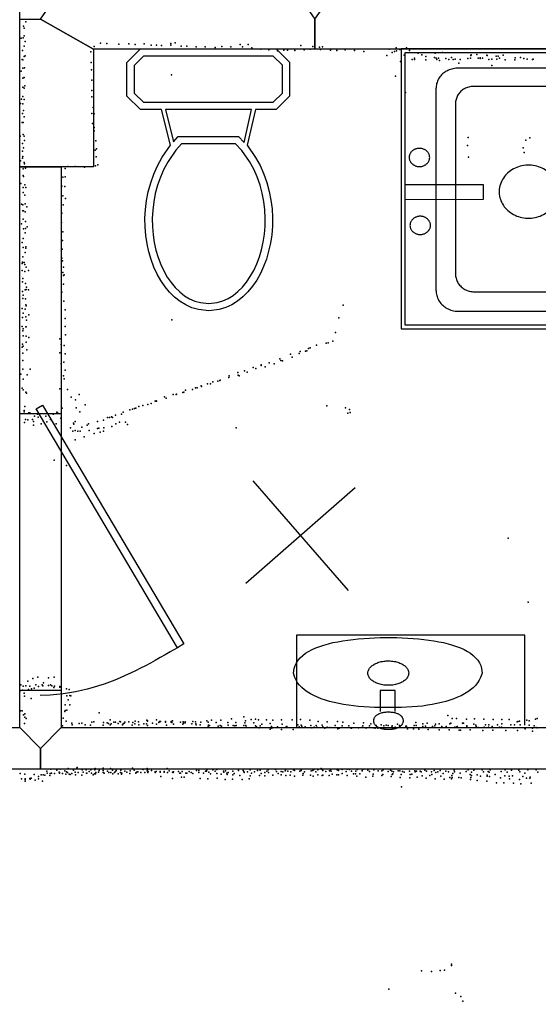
# Model space of a CAD drawing. Header units: millimetres. Extents: x 3313 to 29838, y -22117 to 770.
# Tile 14 of 28: x 11760 to 13188, y -15258 to -12549. Entities that reach past the tile are written whole.
import ezdxf

# ---------------------------------------------------------------- set-up
doc = ezdxf.new("R2010")
doc.units = ezdxf.units.MM
for name, color, linetype in [('DOORS', 7, 'Continuous'), ('OBJECTS', 8, 'Continuous'), ('P', 9, 'Continuous'), ('PANOS', 10, 'Continuous'), ('ROOMS', 1, 'Continuous'), ('WALLS', 3, 'Continuous')]:
    doc.layers.add(name, color=color, linetype=linetype)

# ---------------------------------------------------------------- blocks, each defined once
blk = doc.blocks.new('Basin_46')
for points in [[(-40.8, 149.1), (-40.7, 153.4), (-40.3, 156.1), (-39.9, 158.8), (-39.3, 161.4), (-38.5, 163.9), (-37.7, 166.3), (-36.7, 168.6), (-35.5, 170.8), (-34.3, 172.9), (-32.9, 174.8), (-31.3, 176.7), (-29.7, 178.5), (-27.9, 180.1), (-26.1, 181.6), (-24.1, 183), (-22, 184.3), (-19.8, 185.4), (-17.5, 186.5), (-15.1, 187.3), (-12.7, 188.1), (-10.1, 188.6), (-7.4, 189.1), (-4.6, 189.4), (-0.4, 189.5)], [(-0.4, 189.5), (3.9, 189.4), (6.7, 189.1), (9.4, 188.7), (12, 188.1), (14.5, 187.3), (16.9, 186.5), (19.2, 185.5), (21.4, 184.3), (23.5, 183.1), (25.4, 181.7), (27.3, 180.2), (29.1, 178.6), (30.7, 176.8), (32.3, 174.9), (33.7, 173), (34.9, 170.9), (36.1, 168.7), (37.1, 166.4), (38, 164), (38.7, 161.5), (39.3, 158.9), (39.8, 156.3), (40.1, 153.5), (40.3, 149.2)], [(-0.4, 108.6), (-4.6, 108.7), (-7.4, 109), (-10.1, 109.5), (-12.7, 110.1), (-15.1, 110.8), (-17.5, 111.7), (-19.8, 112.7), (-22, 113.8), (-24.1, 115.1), (-26.1, 116.5), (-27.9, 118), (-29.7, 119.6), (-31.3, 121.4), (-32.9, 123.3), (-34.3, 125.3), (-35.5, 127.3), (-36.7, 129.5), (-37.7, 131.8), (-38.5, 134.2), (-39.3, 136.7), (-39.9, 139.3), (-40.3, 142), (-40.7, 144.8), (-40.8, 149.1)], [(40.3, 149.2), (40.1, 144.9), (39.8, 142.2), (39.3, 139.5), (38.7, 136.9), (38, 134.4), (37.1, 132), (36.1, 129.7), (34.9, 127.5), (33.7, 125.4), (32.3, 123.4), (30.7, 121.5), (29.1, 119.7), (27.3, 118.1), (25.4, 116.5), (23.5, 115.1), (21.4, 113.9), (19.2, 112.7), (16.9, 111.7), (14.5, 110.8), (12, 110.1), (9.4, 109.5), (6.7, 109), (3.9, 108.7), (-0.4, 108.6)], [(-258.3, -69.3), (-254.1, -49.1), (-250.2, -36.4), (-245.5, -24.5), (-239.9, -13.1), (-233.5, -2.5), (-226.4, 7.6), (-218.5, 17), (-210, 25.8), (-200.8, 34), (-190.9, 41.5), (-180.5, 48.5), (-169.5, 54.9), (-158, 60.7), (-146, 66), (-133.6, 70.6), (-120.7, 74.8), (-107.5, 78.3), (-93.8, 81.4), (-79.9, 83.9), (-65.7, 85.8), (-51.2, 87.3), (-36.5, 88.3), (-21.6, 88.7), (0.9, 88.5)], [(-18.8, 106), (-18.8, 10.9)], [(0.9, 88.5), (23.3, 88.7), (38.1, 88.2), (52.9, 87.2), (67.4, 85.7), (81.8, 83.7), (95.9, 81.2), (109.8, 78.1), (123.3, 74.5), (136.5, 70.3), (149.2, 65.6), (161.5, 60.3), (173.3, 54.5), (184.6, 48.1), (195.2, 41.1), (205.3, 33.5), (214.6, 25.3), (223.2, 16.5), (231.1, 7.1), (238.2, -2.9), (244.4, -13.5), (249.7, -24.8), (254.1, -36.7), (257.5, -49.2), (260.6, -69.3)], [(22, 10.9), (22, 106.1)], [(-18.8, 10.9), (22, 10.9)], [(-56.2, -69.5), (-55.9, -63.9), (-55.5, -60.4), (-54.8, -56.8), (-53.8, -53.4), (-52.7, -50.1), (-51.4, -46.8), (-49.9, -43.7), (-48.2, -40.7), (-46.3, -37.7), (-44.3, -35), (-42.1, -32.3), (-39.7, -29.8), (-37.2, -27.5), (-34.5, -25.3), (-31.7, -23.2), (-28.8, -21.4), (-25.8, -19.7), (-22.6, -18.2), (-19.4, -16.9), (-16, -15.7), (-12.6, -14.9), (-9.1, -14.2), (-5.5, -13.7), (0, -13.5)], [(0, -13.5), (5.5, -13.7), (9.1, -14.2), (12.6, -14.9), (16.1, -15.7), (19.4, -16.9), (22.7, -18.2), (25.8, -19.7), (28.8, -21.4), (31.8, -23.2), (34.6, -25.3), (37.2, -27.5), (39.7, -29.8), (42.1, -32.3), (44.3, -35), (46.4, -37.7), (48.2, -40.7), (49.9, -43.7), (51.4, -46.8), (52.8, -50.1), (53.9, -53.4), (54.8, -56.8), (55.5, -60.4), (56, -63.9), (56.3, -69.5)], [(-0.4, -232.4), (-23.1, -232.1), (-38.2, -231.3), (-53.3, -230.2), (-68.2, -228.6), (-82.9, -226.6), (-97.4, -224.1), (-111.7, -221.1), (-125.5, -217.7), (-139, -213.6), (-152, -209.1), (-164.6, -204), (-176.5, -198.2), (-187.9, -191.9), (-198.6, -185), (-208.6, -177.4), (-217.9, -169.1), (-226.3, -160.2), (-233.9, -150.6), (-240.5, -140.2), (-246.2, -129.1), (-250.9, -117.2), (-254.4, -104.5), (-256.9, -91.1), (-258.3, -69.3)], [(0, -125.5), (-5.5, -125.2), (-9.1, -124.7), (-12.6, -124.1), (-16, -123.2), (-19.4, -122), (-22.6, -120.7), (-25.8, -119.2), (-28.8, -117.6), (-31.7, -115.7), (-34.5, -113.6), (-37.2, -111.4), (-39.7, -109.1), (-42.1, -106.6), (-44.3, -103.9), (-46.3, -101.2), (-48.2, -98.2), (-49.9, -95.2), (-51.4, -92.1), (-52.7, -88.8), (-53.8, -85.5), (-54.8, -82.1), (-55.5, -78.5), (-55.9, -75), (-56.2, -69.5)], [(260.6, -69.3), (259.2, -91.1), (256.7, -104.5), (253, -117.2), (248.3, -129.1), (242.5, -140.2), (235.7, -150.6), (228, -160.2), (219.4, -169.1), (210, -177.4), (199.8, -185), (188.9, -191.9), (177.3, -198.2), (165.1, -204), (152.4, -209.1), (139.2, -213.6), (125.6, -217.7), (111.5, -221.1), (97.2, -224.1), (82.6, -226.6), (67.7, -228.6), (52.7, -230.2), (37.6, -231.3), (22.4, -232.1), (-0.4, -232.4)], [(56.3, -69.5), (56, -75), (55.5, -78.5), (54.8, -82.1), (53.9, -85.5), (52.8, -88.8), (51.4, -92.1), (49.9, -95.2), (48.2, -98.2), (46.4, -101.2), (44.3, -103.9), (42.1, -106.6), (39.7, -109.1), (37.2, -111.4), (34.6, -113.6), (31.8, -115.7), (28.8, -117.6), (25.8, -119.2), (22.7, -120.7), (19.4, -122), (16.1, -123.2), (12.6, -124.1), (9.1, -124.7), (5.5, -125.2), (0, -125.5)]]:
    blk.add_lwpolyline(points)
blk = doc.blocks.new('Toilet_4C')
for points in [[(-225.3, 322.7), (-187.7, 360.3)], [(-187.7, 360.3), (186.3, 360.3)], [(186.3, 360.3), (223, 323.6)], [(-179.4, 340.3), (-205.3, 314.4)], [(178, 340.3), (-179.4, 340.3)], [(203, 315.4), (178, 340.3)], [(-225.4, 230.4), (-225.3, 322.7)], [(-205.3, 314.4), (-205.4, 238.9)], [(203, 238.8), (203, 315.4)], [(223, 323.6), (223, 230.5)], [(-187.6, 193.9), (-225.4, 230.4)], [(-205.4, 238.9), (-179.5, 213.9)], [(178.1, 213.9), (203, 238.8)], [(223, 230.5), (186.4, 193.9)], [(-129.4, 193.9), (-187.6, 193.9)], [(-179.5, 213.9), (-126.8, 213.9)], [(-104.9, 95.7), (-129.4, 193.9)], [(-126.8, 213.9), (125.8, 214)], [(118.4, 194), (-119.1, 193.9)], [(-119.1, 193.9), (-96.9, 104.7)], [(97.9, 103.3), (118.4, 194)], [(128.6, 194), (106.3, 95.3)], [(125.8, 214), (178.1, 213.9)], [(186.4, 193.9), (128.6, 194)], [(-96.9, 104.7), (-84.3, 119.2)], [(-84.3, 119.2), (82, 119.2)], [(82, 119.2), (97.9, 103.3)], [(0.5, -359.8), (-28.3, -356.8), (-46.1, -351.7), (-63, -344.2), (-78.8, -334.4), (-93.7, -322.7), (-107.4, -309.2), (-120, -293.9), (-131.4, -277.2), (-141.7, -259.1), (-150.6, -239.7), (-158.3, -219.2), (-164.6, -197.8), (-169.5, -175.5), (-172.9, -152.6), (-174.9, -129.1), (-175.2, -105.2), (-173.9, -81), (-170.9, -56.7), (-166.1, -32.4), (-159.5, -8.2), (-151, 15.7), (-140.6, 39.1), (-128, 62.1), (-104.9, 95.7)], [(-90, 82.1), (-111.5, 50.8), (-123, 29.5), (-132.7, 7.5), (-140.6, -14.9), (-146.8, -37.6), (-151.2, -60.5), (-154, -83.4), (-155.2, -106.2), (-154.9, -128.8), (-153, -150.9), (-149.7, -172.5), (-145.1, -193.5), (-139.1, -213.6), (-131.9, -232.7), (-123.5, -250.6), (-114, -267.3), (-103.5, -282.6), (-92, -296.4), (-79.7, -308.4), (-66.5, -318.7), (-52.6, -327.1), (-38, -333.4), (-22.8, -337.6), (0.4, -339.7)], [(-75.1, 99.2), (-90, 82.1)], [(73.8, 99.2), (-75.1, 99.2)], [(106.3, 95.3), (129.3, 62), (141.7, 39.2), (152, 16.1), (160.4, -7.6), (166.9, -31.5), (171.6, -55.7), (174.6, -79.9), (175.9, -103.9), (175.5, -127.7), (173.6, -151.2), (170.2, -174.1), (165.3, -196.3), (159, -217.7), (151.4, -238.2), (142.5, -257.6), (132.3, -275.8), (120.9, -292.7), (108.3, -308), (94.6, -321.7), (79.9, -333.5), (64, -343.4), (47.2, -351.1), (29.4, -356.5), (0.5, -359.8)], [(91.7, 81.2), (73.8, 99.2)], [(0.4, -339.7), (23.7, -337.3), (38.9, -332.9), (53.5, -326.4), (67.4, -317.9), (80.5, -307.5), (92.9, -295.3), (104.4, -281.4), (114.8, -266), (124.3, -249.3), (132.7, -231.2), (139.8, -212.1), (145.8, -192), (150.4, -171.1), (153.7, -149.5), (155.5, -127.4), (155.9, -105), (154.7, -82.3), (152, -59.5), (147.6, -36.8), (141.5, -14.2), (133.7, 8), (124.1, 29.7), (112.8, 50.6), (91.7, 81.2)]]:
    blk.add_lwpolyline(points)
blk = doc.blocks.new('Bathtub_49')
for points in [[(-749.4, -385), (-749.4, 385.3)], [(-749.4, 385.3), (750, 385.3)], [(-739.4, 375.3), (-739.4, -375)], [(740, 375.3), (-739.4, 375.3)], [(740, -375), (740, 375.3)], [(750, 385.3), (750, -385)], [(-697.9, -3.9), (-698.1, 29.3), (-696.4, 50.7), (-693.3, 71.7), (-689, 92.1), (-683.3, 111.8), (-676.4, 131), (-668.3, 149.5), (-659, 167.2), (-648.6, 184.3), (-637.2, 200.6), (-624.7, 216.1), (-611.2, 230.8), (-596.8, 244.6), (-581.4, 257.6), (-565.2, 269.6), (-548.2, 280.7), (-530.5, 290.8), (-511.9, 299.9), (-492.7, 308), (-472.9, 315), (-452.4, 320.9), (-431.4, 325.7), (-409.8, 329.3), (-376.6, 332.5)], [(-376.6, 332.5), (608.2, 332.5)], [(608.2, 332.5), (613.5, 332.2), (617, 331.7), (620.4, 331.1), (623.7, 330.2), (627, 329.1), (630.1, 327.8), (633.2, 326.4), (636.1, 324.7), (639, 322.9), (641.7, 320.9), (644.3, 318.8), (646.7, 316.5), (649, 314), (651.1, 311.5), (653.1, 308.8), (654.9, 305.9), (656.6, 303), (658, 299.9), (659.3, 296.8), (660.4, 293.5), (661.3, 290.2), (662, 286.8), (662.4, 283.3), (662.7, 277.9)], [(-524.1, -3.9), (-524.2, 24.6), (-522.8, 43), (-520.2, 60.9), (-516.4, 78.3), (-511.6, 95.2), (-505.7, 111.5), (-498.7, 127.2), (-490.8, 142.4), (-481.9, 156.9), (-472, 170.7), (-461.3, 183.9), (-449.7, 196.3), (-437.4, 208), (-424.2, 219), (-410.3, 229.2), (-395.7, 238.6), (-380.4, 247.1), (-364.5, 254.8), (-348, 261.6), (-331, 267.6), (-313.4, 272.6), (-295.3, 276.6), (-276.8, 279.7), (-248.3, 282.4)], [(-248.3, 282.4), (567.8, 282.4)], [(567.8, 282.4), (572.4, 282.2), (575.3, 281.8), (578.2, 281.2), (581, 280.5), (583.8, 279.5), (586.4, 278.5), (589, 277.2), (591.5, 275.8), (593.9, 274.3), (596.2, 272.6), (598.4, 270.8), (600.4, 268.9), (602.4, 266.8), (604.2, 264.6), (605.9, 262.3), (607.4, 259.9), (608.8, 257.5), (610, 254.9), (611.1, 252.2), (612, 249.5), (612.8, 246.6), (613.3, 243.7), (613.7, 240.8), (613.9, 236.3)], [(662.7, -280), (662.7, 277.9)], [(613.9, 236.3), (613.9, -234.9)], [(678.7, 86.8), (678.8, 89.3), (679.1, 90.9), (679.4, 92.5), (679.8, 94.1), (680.4, 95.6), (681, 97), (681.7, 98.5), (682.5, 99.8), (683.3, 101.1), (684.3, 102.4), (685.3, 103.5), (686.4, 104.7), (687.5, 105.7), (688.7, 106.7), (690, 107.6), (691.3, 108.4), (692.7, 109.2), (694.2, 109.8), (695.6, 110.4), (697.1, 110.9), (698.7, 111.3), (700.3, 111.6), (701.9, 111.8), (704.4, 111.8)], [(704.4, 111.8), (706.9, 111.8), (708.5, 111.6), (710.1, 111.3), (711.7, 110.9), (713.2, 110.4), (714.7, 109.8), (716.1, 109.2), (717.5, 108.4), (718.8, 107.6), (720.1, 106.7), (721.3, 105.7), (722.4, 104.7), (723.5, 103.5), (724.5, 102.4), (725.5, 101.1), (726.4, 99.8), (727.1, 98.5), (727.8, 97), (728.5, 95.6), (729, 94.1), (729.4, 92.5), (729.7, 90.9), (730, 89.3), (730.1, 86.8)], [(704.4, 61.8), (701.9, 61.9), (700.3, 62.1), (698.7, 62.4), (697.1, 62.8), (695.6, 63.3), (694.2, 63.8), (692.7, 64.5), (691.3, 65.3), (690, 66.1), (688.7, 67), (687.5, 68), (686.4, 69), (685.3, 70.1), (684.3, 71.3), (683.3, 72.6), (682.5, 73.9), (681.7, 75.2), (681, 76.6), (680.4, 78.1), (679.8, 79.6), (679.4, 81.2), (679.1, 82.7), (678.8, 84.4), (678.7, 86.8)], [(730.1, 86.8), (730, 84.4), (729.7, 82.7), (729.4, 81.2), (729, 79.6), (728.5, 78.1), (727.8, 76.6), (727.1, 75.2), (726.4, 73.9), (725.5, 72.6), (724.5, 71.3), (723.5, 70.1), (722.4, 69), (721.3, 68), (720.1, 67), (718.8, 66.1), (717.5, 65.3), (716.1, 64.5), (714.7, 63.8), (713.2, 63.3), (711.7, 62.8), (710.1, 62.4), (708.5, 62.1), (706.9, 61.9), (704.4, 61.8)], [(358, -7.4), (358.4, -0.2), (359, 4.5), (359.9, 9.1), (361.1, 13.5), (362.6, 17.9), (364.3, 22.1), (366.3, 26.2), (368.5, 30.2), (370.9, 34), (373.6, 37.6), (376.4, 41.1), (379.5, 44.4), (382.8, 47.5), (386.3, 50.3), (389.9, 53), (393.7, 55.5), (397.6, 57.7), (401.7, 59.6), (406, 61.3), (410.3, 62.8), (414.8, 64), (419.4, 64.9), (424.1, 65.5), (431.2, 65.8)], [(431.2, 65.8), (438.4, 65.5), (443.1, 64.9), (447.7, 64), (452.2, 62.8), (456.6, 61.4), (460.8, 59.6), (464.9, 57.7), (468.9, 55.5), (472.7, 53), (476.4, 50.4), (479.8, 47.5), (483.1, 44.4), (486.2, 41.2), (489.1, 37.7), (491.8, 34.1), (494.3, 30.3), (496.5, 26.3), (498.5, 22.2), (500.2, 18), (501.7, 13.6), (502.9, 9.1), (503.8, 4.6), (504.5, -0.1), (504.8, -7.3)], [(544.7, 12.9), (544.7, -29.1)], [(740.2, 12.9), (544.7, 12.9)], [(-376.6, -336.4), (-410, -333.2), (-431.6, -329.6), (-452.7, -324.9), (-473.3, -319), (-493.2, -312.2), (-512.5, -304.3), (-531, -295.4), (-548.9, -285.5), (-565.9, -274.7), (-582.1, -262.9), (-597.5, -250.2), (-611.9, -236.7), (-625.4, -222.3), (-637.8, -207), (-649.3, -191), (-659.6, -174.2), (-668.9, -156.7), (-676.9, -138.4), (-683.8, -119.4), (-689.4, -99.8), (-693.7, -79.5), (-696.6, -58.7), (-698.2, -37.2), (-697.9, -3.9)], [(-248.3, -283), (-276.8, -280.4), (-295.3, -277.4), (-313.4, -273.6), (-331, -268.8), (-348, -263.2), (-364.5, -256.7), (-380.4, -249.3), (-395.7, -241.1), (-410.3, -232.1), (-424.2, -222.4), (-437.4, -211.8), (-449.8, -200.5), (-461.3, -188.5), (-472, -175.8), (-481.9, -162.4), (-490.8, -148.3), (-498.7, -133.5), (-505.7, -118.1), (-511.6, -102.1), (-516.5, -85.5), (-520.2, -68.3), (-522.8, -50.6), (-524.2, -32.3), (-524.1, -3.9)], [(431.4, -80.4), (424.2, -80.1), (419.6, -79.5), (415, -78.6), (410.5, -77.4), (406.1, -76), (401.9, -74.3), (397.8, -72.3), (393.8, -70.1), (390, -67.7), (386.4, -65), (382.9, -62.2), (379.6, -59.1), (376.5, -55.8), (373.6, -52.4), (371, -48.8), (368.5, -45), (366.3, -41), (364.3, -36.9), (362.6, -32.7), (361.1, -28.3), (359.9, -23.9), (359, -19.3), (358.4, -14.6), (358, -7.4)], [(504.8, -7.3), (504.5, -14.5), (503.8, -19.2), (502.9, -23.8), (501.7, -28.2), (500.3, -32.6), (498.5, -36.8), (496.6, -40.9), (494.3, -44.9), (491.9, -48.7), (489.2, -52.3), (486.3, -55.8), (483.2, -59), (480, -62.1), (476.5, -65), (472.8, -67.7), (469, -70.1), (465.1, -72.3), (461, -74.3), (456.7, -76), (452.4, -77.4), (447.9, -78.6), (443.3, -79.5), (438.6, -80.1), (431.4, -80.4)], [(544.7, -29.1), (740.1, -29.6)], [(676.6, -100.1), (676.8, -97.6), (677, -96), (677.4, -94.4), (677.8, -92.8), (678.3, -91.3), (678.9, -89.9), (679.6, -88.5), (680.4, -87.1), (681.3, -85.8), (682.2, -84.5), (683.2, -83.4), (684.3, -82.2), (685.5, -81.2), (686.7, -80.2), (688, -79.3), (689.3, -78.5), (690.7, -77.7), (692.1, -77.1), (693.6, -76.5), (695.1, -76), (696.6, -75.6), (698.2, -75.3), (699.9, -75.1), (702.4, -75.1)], [(702.4, -75.1), (704.8, -75.1), (706.5, -75.3), (708.1, -75.6), (709.6, -76), (711.1, -76.5), (712.6, -77.1), (714, -77.7), (715.4, -78.5), (716.8, -79.3), (718, -80.2), (719.2, -81.2), (720.4, -82.2), (721.5, -83.4), (722.5, -84.5), (723.4, -85.8), (724.3, -87.1), (725.1, -88.5), (725.8, -89.9), (726.4, -91.3), (726.9, -92.8), (727.4, -94.4), (727.7, -96), (727.9, -97.6), (728.1, -100.1)], [(702.4, -125.1), (699.9, -125), (698.2, -124.8), (696.6, -124.5), (695.1, -124.1), (693.6, -123.6), (692.1, -123.1), (690.7, -122.4), (689.3, -121.7), (688, -120.8), (686.7, -119.9), (685.5, -118.9), (684.3, -117.9), (683.2, -116.8), (682.2, -115.6), (681.3, -114.3), (680.4, -113), (679.6, -111.7), (678.9, -110.3), (678.3, -108.8), (677.8, -107.3), (677.4, -105.8), (677, -104.2), (676.8, -102.6), (676.6, -100.1)], [(728.1, -100.1), (727.9, -102.6), (727.7, -104.2), (727.4, -105.8), (726.9, -107.3), (726.4, -108.8), (725.8, -110.3), (725.1, -111.7), (724.3, -113), (723.4, -114.3), (722.5, -115.6), (721.5, -116.8), (720.4, -117.9), (719.2, -118.9), (718, -119.9), (716.8, -120.8), (715.4, -121.7), (714, -122.4), (712.6, -123.1), (711.1, -123.6), (709.6, -124.1), (708.1, -124.5), (706.5, -124.8), (704.8, -125), (702.4, -125.1)], [(613.9, -234.9), (613.7, -239.6), (613.3, -242.7), (612.7, -245.7), (611.9, -248.6), (611, -251.5), (609.9, -254.3), (608.6, -257), (607.1, -259.6), (605.5, -262.1), (603.8, -264.5), (601.9, -266.7), (599.8, -268.9), (597.7, -270.9), (595.4, -272.8), (593, -274.6), (590.5, -276.2), (587.9, -277.6), (585.2, -278.9), (582.4, -280.1), (579.6, -281), (576.6, -281.8), (573.6, -282.4), (570.5, -282.8), (565.8, -283)], [(565.8, -283), (-248.3, -283)], [(662.7, -280), (662.4, -285.5), (661.9, -289.1), (661.2, -292.7), (660.3, -296.1), (659.2, -299.5), (657.9, -302.7), (656.4, -305.9), (654.7, -309), (652.8, -311.9), (650.7, -314.7), (648.5, -317.4), (646.1, -319.9), (643.6, -322.3), (640.9, -324.5), (638.1, -326.5), (635.2, -328.4), (632.1, -330.1), (629, -331.6), (625.7, -333), (622.3, -334.1), (618.9, -335), (615.3, -335.7), (611.7, -336.2), (606.2, -336.4)], [(606.2, -336.4), (-376.6, -336.4)], [(750, -385), (-749.4, -385)], [(-739.4, -375), (740, -375)]]:
    blk.add_lwpolyline(points)
blk = doc.blocks.new('1-Standard_3D')
for points in [[(-403.982, 5.64828), (253.382, 394.931), (263.573, 377.722), (-393.791, -11.5606), (-403.982, 5.64828)], [(263.573, 377.722), (275.367, 357.142), (283.15, 343.495), (290.844, 329.879), (298.429, 316.269), (305.882, 302.642), (313.184, 288.973), (320.313, 275.239), (327.249, 261.416), (333.971, 247.479), (340.456, 233.405), (346.686, 219.17), (352.638, 204.75), (358.291, 190.121), (363.626, 175.258), (368.62, 160.139), (373.253, 144.738), (377.503, 129.032), (381.351, 112.998), (384.774, 96.6102), (387.752, 79.8457), (390.265, 62.6802), (392.29, 45.0899), (393.807, 27.0508), (395.085, -0.90191)]]:
    blk.add_lwpolyline(points)

msp = doc.modelspace()

# ---------------------------------------------------------------- linework, layer by layer
at = {"layer": 'DOORS'}
msp.add_lwpolyline([(11760.2, -14394.6), (11760.2, -13632.6), (11874.5, -13632.6), (11874.5, -14394.6), (11760.2, -14394.6)], dxfattribs=at)
at = {"layer": 'OBJECTS'}
for points in [[(13150.9, -14243), (12522.2, -14243)], [(12522.2, -14243), (12522.2, -14497)], [(13150.9, -14490.7), (13150.9, -14243)]]:
    msp.add_lwpolyline(points, dxfattribs=at)
at = {"layer": 'P'}
for p in [(11771, -12567), (11777, -12555), (11772, -12573), (11772, -12594), (11764, -12600), (11770, -12599), (11772, -12622), (11775, -12609), (11965, -12623), (11983, -12614), (12000, -12615), (12033, -12617), (12061, -12616), (12078, -12618), (12103, -12616), (12122, -12619), (12137, -12619), (12151, -12620), (12176, -12615), (12176, -12619), (12188, -12613), (12205, -12622), (12220, -12622), (12246, -12624), (12271, -12624), (12317, -12623), (12341, -12624), (12367, -12618), (12374, -12624), (12389, -12618), (12534, -12620), (12567, -12623), (12594, -12624), (11768, -12634), (11772, -12651), (11775, -12649), (11956, -12638), (12298, -12626), (12399, -12627), (12424, -12630), (12446, -12632), (12470, -12635), (12487, -12633), (12497, -12633), (12518, -12634), (12543, -12632), (12560, -12630), (12586, -12625), (12588, -12631), (12616, -12633), (12633, -12634), (12656, -12632), (12682, -12634), (12708, -12637), (12771, -12648), (12777, -12630), (12786, -12640), (12792, -12637), (12797, -12627), (12798, -12635), (12807, -12631), (12819, -12647), (12825, -12627), (12833, -12634), (12857, -12641), (12867, -12646), (12878, -12651), (12878, -12651), (12904, -12641), (12924, -12640), (13002, -12648), (13003, -12646), (13019, -12645), (13046, -12647), (13047, -12648), (13072, -12650), (13077, -12650), (13091, -12647), (11767, -12659), (11769, -12660), (11957, -12667), (12809, -12664), (12841, -12659), (12847, -12655), (12847, -12659), (12878, -12660), (12902, -12653), (12907, -12655), (12909, -12659), (12913, -12655), (12916, -12662), (12933, -12656), (12942, -12659), (12949, -12653), (12954, -12659), (12959, -12658), (12969, -12669), (12973, -12659), (12994, -12656), (13001, -12655), (13022, -12655), (13028, -12654), (13028, -12656), (13034, -12655), (13052, -12659), (13060, -12658), (13060, -12675), (13074, -12658), (13081, -12655), (13097, -12660), (13123, -12660), (13124, -12654), (13139, -12653), (13148, -12656), (13157, -12658), (13172, -12659), (13174, -12658), (11764, -12691), (11769, -12683), (11773, -12682), (11958, -12687), (12178, -12701), (12795, -12705), (11769, -12710), (11772, -12708), (11774, -12731), (11959, -12716), (11769, -12735), (11772, -12738), (11959, -12744), (12822, -12750), (11762, -12780), (11765, -12768), (11769, -12761), (11769, -12781), (11772, -12769), (11959, -12762), (11768, -12807), (11771, -12799), (11959, -12807), (11962, -12791), (11965, -12808), (11767, -12832), (11770, -12832), (11772, -12817), (11961, -12835), (11770, -12865), (11965, -12846), (11965, -12855), (11761, -12870), (11768, -12890), (11772, -12870), (11773, -12882), (11970, -12883), (12993, -12895), (12995, -12873), (13154, -12881), (13165, -12874), (11768, -12911), (11771, -12902), (11968, -12908), (11972, -12905), (13146, -12902), (13149, -12915), (11762, -12938), (11768, -12930), (11769, -12926), (11772, -12942), (11773, -12946), (11971, -12927), (11975, -12949), (12996, -12928), (11770, -12960), (11776, -12958), (11885, -12959), (11893, -12953), (11913, -12953), (11939, -12955), (11969, -12951), (11763, -13000), (11770, -12978), (11771, -12981), (11879, -12983), (11885, -12982), (11770, -13011), (11770, -13025), (11774, -13004), (11777, -13011), (11876, -13007), (11884, -13008), (11765, -13057), (11774, -13032), (11775, -13056), (11879, -13034), (11886, -13041), (11769, -13059), (11769, -13075), (11771, -13075), (11775, -13078), (11780, -13064), (11876, -13082), (11880, -13059), (11765, -13111), (11770, -13098), (11776, -13105), (11875, -13107), (11771, -13125), (11775, -13136), (11776, -13124), (11781, -13119), (11879, -13133), (11767, -13162), (11770, -13151), (11878, -13157), (11770, -13176), (11775, -13190), (11777, -13174), (11777, -13178), (11877, -13181), (11767, -13220), (11768, -13216), (11769, -13202), (11772, -13217), (11876, -13205), (11878, -13213), (11767, -13239), (11774, -13223), (11774, -13242), (11778, -13230), (11784, -13239), (11879, -13245), (11881, -13230), (11768, -13271), (11769, -13261), (11881, -13253), (11883, -13251), (11768, -13297), (11775, -13293), (11776, -13275), (11778, -13292), (11779, -13285), (11784, -13293), (11876, -13299), (11881, -13277), (11769, -13316), (11770, -13307), (11776, -13317), (11882, -13324), (11767, -13344), (11775, -13346), (11777, -13334), (11778, -13337), (11885, -13348), (12651, -13335), (11768, -13369), (11770, -13357), (11777, -13367), (11779, -13376), (11785, -13361), (11885, -13371), (12179, -13375), (12639, -13370), (11767, -13393), (11769, -13405), (11770, -13400), (11777, -13394), (11778, -13394), (11885, -13393), (12630, -13410), (11770, -13419), (11778, -13420), (11778, -13437), (11785, -13424), (11871, -13427), (11886, -13416), (12622, -13434), (11767, -13450), (11768, -13442), (11770, -13448), (11780, -13458), (11874, -13443), (11883, -13446), (12532, -13462), (12547, -13461), (12551, -13460), (12555, -13454), (12560, -13452), (12577, -13445), (12604, -13439), (12609, -13438), (11769, -13467), (11769, -13487), (11871, -13466), (11885, -13469), (12476, -13482), (12479, -13487), (12484, -13488), (12506, -13470), (12510, -13478), (12530, -13468), (11769, -13511), (11789, -13511), (11874, -13496), (11882, -13492), (11885, -13514), (12379, -13515), (12403, -13506), (12410, -13509), (12425, -13499), (12425, -13501), (12436, -13504), (12447, -13493), (12461, -13496), (11763, -13525), (11770, -13538), (11781, -13526), (11881, -13529), (11883, -13537), (12306, -13544), (12311, -13542), (12312, -13541), (12336, -13534), (12337, -13529), (12361, -13520), (12362, -13527), (12364, -13529), (12386, -13519), (11767, -13563), (11770, -13568), (11871, -13565), (11892, -13567), (12217, -13569), (12236, -13567), (12244, -13562), (12249, -13562), (12260, -13557), (12261, -13559), (12277, -13551), (12285, -13551), (12292, -13546), (11777, -13574), (11779, -13577), (11902, -13588), (11914, -13595), (11924, -13581), (12133, -13599), (12136, -13598), (12137, -13599), (12159, -13587), (12163, -13591), (12183, -13581), (12191, -13581), (12192, -13580), (12209, -13575), (12212, -13574), (11772, -13625), (11774, -13614), (11877, -13618), (11916, -13617), (11940, -13609), (12063, -13623), (12071, -13621), (12076, -13619), (12080, -13618), (12088, -13614), (12099, -13611), (12113, -13608), (12122, -13605), (12606, -13612), (12657, -13617), (12668, -13622), (11772, -13628), (11776, -13649), (11783, -13650), (11785, -13631), (11787, -13632), (11788, -13631), (11795, -13649), (11801, -13640), (11809, -13635), (11811, -13643), (11832, -13640), (11836, -13633), (11845, -13649), (11852, -13635), (11862, -13629), (11865, -13632), (11873, -13646), (11926, -13628), (11991, -13651), (12002, -13644), (12007, -13644), (12013, -13642), (12016, -13644), (12024, -13637), (12040, -13635), (12045, -13629), (12664, -13632), (12670, -13630), (11773, -13658), (11798, -13655), (11798, -13665), (11819, -13661), (11835, -13656), (11861, -13661), (11900, -13672), (11908, -13659), (11909, -13662), (11913, -13655), (11913, -13680), (11931, -13670), (11946, -13665), (11950, -13661), (11951, -13680), (11974, -13655), (11974, -13674), (11978, -13673), (11992, -13672), (12014, -13669), (12025, -13661), (12035, -13657), (12051, -13657), (12057, -13663), (12356, -13672), (11906, -13681), (11913, -13705), (11920, -13681), (11927, -13681), (11938, -13697), (11965, -13688), (11982, -13684), (11991, -13681), (11855, -13761), (11889, -13776), (13105, -13976), (13160, -14152), (11810, -14358), (11855, -14358), (11763, -14379), (11770, -14383), (11777, -14382), (11783, -14369), (11788, -14383), (11796, -14362), (11805, -14379), (11812, -14384), (11822, -14379), (11824, -14382), (11826, -14374), (11839, -14360), (11839, -14381), (11845, -14379), (11849, -14382), (11856, -14383), (11871, -14384), (11761, -14396), (11768, -14394), (11772, -14402), (11773, -14411), (11784, -14392), (11793, -14390), (11800, -14389), (11854, -14387), (11871, -14386), (11889, -14390), (11890, -14410), (11896, -14392), (11898, -14409), (11901, -14410), (11792, -14417), (11885, -14434), (11894, -14421), (11898, -14434), (11762, -14451), (11767, -14451), (11771, -14462), (11774, -14459), (11884, -14453), (11885, -14450), (11890, -14449), (11979, -14456), (12939, -14464), (11773, -14486), (11774, -14468), (11778, -14472), (11878, -14492), (11880, -14471), (11888, -14479), (11904, -14485), (11905, -14489), (11924, -14486), (11931, -14485), (11940, -14489), (11955, -14490), (11959, -14482), (11964, -14481), (11990, -14490), (11991, -14483), (12001, -14484), (12005, -14486), (12009, -14476), (12009, -14489), (12012, -14487), (12019, -14482), (12024, -14482), (12031, -14486), (12036, -14480), (12038, -14481), (12043, -14489), (12045, -14487), (12048, -14485), (12050, -14482), (12061, -14481), (12070, -14490), (12072, -14483), (12077, -14487), (12078, -14479), (12087, -14481), (12088, -14489), (12102, -14487), (12109, -14487), (12110, -14477), (12112, -14478), (12112, -14479), (12112, -14491), (12126, -14485), (12137, -14476), (12137, -14488), (12143, -14483), (12145, -14480), (12148, -14480), (12162, -14480), (12162, -14482), (12164, -14490), (12177, -14480), (12177, -14482), (12179, -14483), (12181, -14478), (12184, -14488), (12203, -14482), (12209, -14488), (12210, -14481), (12211, -14485), (12216, -14481), (12216, -14484), (12234, -14487), (12237, -14480), (12244, -14481), (12245, -14487), (12246, -14489), (12257, -14489), (12259, -14482), (12275, -14478), (12279, -14482), (12279, -14493), (12280, -14490), (12283, -14491), (12288, -14477), (12301, -14483), (12307, -14493), (12312, -14491), (12314, -14477), (12316, -14493), (12333, -14483), (12334, -14490), (12343, -14473), (12348, -14491), (12352, -14492), (12355, -14483), (12356, -14491), (12377, -14467), (12377, -14491), (12380, -14484), (12382, -14478), (12383, -14491), (12397, -14475), (12405, -14484), (12409, -14474), (12409, -14492), (12418, -14476), (12422, -14492), (12427, -14488), (12440, -14476), (12450, -14486), (12457, -14477), (12481, -14476), (12483, -14488), (12510, -14476), (12526, -14489), (12533, -14475), (12535, -14490), (12537, -14493), (12559, -14477), (12562, -14491), (12576, -14491), (12582, -14480), (12593, -14490), (12607, -14481), (12629, -14491), (12635, -14480), (12648, -14492), (12650, -14482), (12666, -14492), (12680, -14485), (12705, -14492), (12707, -14484), (12723, -14492), (12727, -14487), (12742, -14491), (12755, -14489), (12763, -14492), (12769, -14490), (12775, -14491), (12786, -14492), (12800, -14488), (12806, -14491), (12823, -14493), (12825, -14493), (12846, -14491), (12851, -14483), (12852, -14491), (12870, -14487), (12877, -14493), (12882, -14485), (12903, -14492), (12905, -14488), (12915, -14487), (12944, -14487), (12947, -14485), (12951, -14472), (12963, -14472), (12979, -14485), (12982, -14485), (12990, -14474), (12991, -14492), (13010, -14488), (13012, -14473), (13016, -14490), (13038, -14474), (13043, -14489), (13052, -14489), (13064, -14475), (13076, -14489), (13088, -14475), (13088, -14487), (13108, -14475), (13112, -14489), (13122, -14489), (13130, -14481), (13132, -14480), (13136, -14479), (13138, -14489), (13156, -14477), (13163, -14478), (13163, -14490), (13177, -14492), (13180, -14474), (13185, -14472), (12384, -14496), (12412, -14495), (12419, -14498), (12450, -14501), (12453, -14494), (12454, -14499), (12470, -14495), (12481, -14502), (12493, -14496), (12496, -14494), (12513, -14502), (12530, -14495), (12546, -14495), (12564, -14498), (12571, -14496), (12578, -14496), (12595, -14495), (12600, -14499), (12607, -14496), (12614, -14497), (12636, -14500), (12637, -14498), (12640, -14499), (12671, -14498), (12674, -14498), (12674, -14499), (12693, -14498), (12702, -14497), (12712, -14498), (12715, -14498), (12733, -14498), (12739, -14499), (12746, -14499), (12761, -14500), (12765, -14498), (12785, -14496), (12786, -14501), (12794, -14496), (12828, -14500), (12844, -14500), (12859, -14501), (12870, -14494), (12885, -14502), (12897, -14494), (12915, -14503), (12922, -14494), (12934, -14494), (12943, -14503), (12958, -14496), (12963, -14496), (12965, -14494), (12970, -14504), (12974, -14504), (12991, -14495), (13000, -14503), (13017, -14494), (13022, -14497), (13035, -14505), (13039, -14496), (13051, -14496), (13061, -14494), (13063, -14504), (13081, -14496), (13087, -14496), (13099, -14505), (13121, -14498), (13131, -14505), (13150, -14498), (13152, -14500), (13172, -14499), (13172, -14507), (13182, -14497), (13185, -14498), (11761, -14623), (11774, -14625), (11800, -14626), (11819, -14627), (11825, -14627), (11829, -14628), (11835, -14617), (11836, -14622), (11843, -14629), (11844, -14623), (11846, -14611), (11848, -14622), (11856, -14623), (11862, -14614), (11869, -14620), (11870, -14621), (11870, -14622), (11872, -14611), (11878, -14623), (11884, -14616), (11887, -14625), (11889, -14619), (11892, -14621), (11894, -14610), (11896, -14625), (11899, -14626), (11904, -14623), (11908, -14614), (11913, -14620), (11914, -14627), (11917, -14609), (11918, -14607), (11921, -14621), (11931, -14628), (11932, -14613), (11935, -14620), (11943, -14613), (11944, -14622), (11945, -14622), (11951, -14618), (11956, -14613), (11958, -14622), (11962, -14627), (11966, -14624), (11967, -14613), (11968, -14610), (11969, -14624), (11970, -14621), (11977, -14620), (11979, -14615), (11990, -14609), (11990, -14615), (11990, -14621), (11993, -14622), (12002, -14617), (12006, -14621), (12010, -14610), (12011, -14621), (12016, -14614), (12017, -14624), (12021, -14621), (12024, -14618), (12026, -14615), (12031, -14624), (12038, -14621), (12039, -14614), (12040, -14625), (12041, -14622), (12050, -14617), (12055, -14620), (12063, -14623), (12064, -14616), (12071, -14609), (12075, -14614), (12080, -14622), (12081, -14621), (12084, -14619), (12085, -14619), (12094, -14621), (12100, -14612), (12105, -14621), (12111, -14610), (12111, -14616), (12112, -14612), (12113, -14621), (12114, -14618), (12123, -14615), (12133, -14619), (12133, -14621), (12136, -14618), (12147, -14618), (12147, -14620), (12158, -14618), (12158, -14620), (12166, -14610), (12167, -14621), (12172, -14616), (12181, -14620), (12183, -14621), (12184, -14619), (12197, -14618), (12201, -14622), (12203, -14622), (12207, -14618), (12218, -14622), (12220, -14622), (12227, -14618), (12232, -14621), (12237, -14623), (12247, -14615), (12253, -14615), (12253, -14621), (12266, -14622), (12272, -14617), (12274, -14617), (12275, -14613), (12281, -14620), (12285, -14624), (12292, -14613), (12298, -14617), (12303, -14612), (12303, -14623), (12315, -14625), (12321, -14617), (12322, -14620), (12327, -14616), (12330, -14622), (12331, -14626), (12334, -14621), (12347, -14617), (12347, -14627), (12351, -14623), (12363, -14615), (12366, -14629), (12375, -14615), (12377, -14618), (12378, -14621), (12387, -14619), (12395, -14613), (12398, -14622), (12407, -14619), (12415, -14615), (12420, -14629), (12422, -14614), (12425, -14623), (12435, -14621), (12441, -14617), (12444, -14613), (12445, -14621), (12457, -14628), (12464, -14612), (12467, -14618), (12472, -14623), (12480, -14618), (12480, -14627), (12485, -14619), (12491, -14616), (12492, -14614), (12493, -14629), (12498, -14617), (12505, -14628), (12507, -14619), (12514, -14613), (12517, -14615), (12531, -14617), (12535, -14614), (12535, -14615), (12540, -14628), (12541, -14623), (12544, -14619), (12561, -14628), (12563, -14616), (12567, -14615), (12570, -14612), (12575, -14619), (12581, -14613), (12581, -14627), (12590, -14610), (12593, -14612), (12593, -14629), (12595, -14615), (12595, -14628), (12603, -14618), (12612, -14629), (12613, -14616), (12616, -14612), (12618, -14617), (12620, -14625), (12633, -14627), (12634, -14613), (12636, -14611), (12638, -14615), (12638, -14627), (12648, -14612), (12648, -14623), (12659, -14618), (12662, -14611), (12662, -14629), (12668, -14612), (12674, -14617), (12679, -14624), (12685, -14624), (12686, -14617), (12689, -14612), (12697, -14624), (12703, -14615), (12703, -14616), (12708, -14611), (12719, -14614), (12723, -14618), (12733, -14625), (12735, -14613), (12747, -14616), (12757, -14616), (12757, -14629), (12760, -14626), (12761, -14613), (12775, -14618), (12781, -14614), (12785, -14617), (12786, -14626), (12787, -14624), (12789, -14619), (12802, -14616), (12807, -14616), (12810, -14626), (12814, -14618), (12819, -14620), (12833, -14617), (12835, -14626), (12840, -14625), (12848, -14616), (12849, -14619), (12853, -14617), (12863, -14617), (12865, -14619), (12876, -14614), (12880, -14617), (12889, -14629), (12894, -14619), (12895, -14626), (12901, -14615), (12906, -14621), (12911, -14619), (12918, -14615), (12926, -14623), (12933, -14617), (12941, -14619), (12950, -14629), (12953, -14623), (12956, -14614), (12957, -14619), (12973, -14622), (12989, -14618), (12995, -14613), (13000, -14626), (13004, -14620), (13004, -14629), (13010, -14614), (13020, -14627), (13033, -14613), (13037, -14619), (13047, -14628), (13050, -14618), (13053, -14620), (13055, -14613), (13069, -14626), (13086, -14618), (13097, -14613), (13102, -14620), (13114, -14614), (13134, -14614), (13137, -14619), (13151, -14622), (13159, -14613), (13182, -14613), (13187, -14620), (11765, -14638), (11775, -14638), (11775, -14640), (11775, -14644), (11788, -14637), (11789, -14639), (11792, -14636), (11803, -14642), (11812, -14632), (11812, -14638), (11823, -14644), (12149, -14632), (12181, -14637), (12206, -14633), (12213, -14633), (12257, -14637), (12278, -14638), (12304, -14636), (12326, -14640), (12346, -14639), (12373, -14640), (12392, -14638), (12395, -14630), (12435, -14630), (12517, -14631), (12568, -14631), (12688, -14631), (12713, -14633), (12732, -14631), (12783, -14632), (12808, -14634), (12834, -14635), (12854, -14633), (12868, -14630), (12879, -14636), (12904, -14638), (12920, -14631), (12929, -14639), (12944, -14634), (12949, -14638), (12951, -14634), (12969, -14634), (12976, -14635), (13001, -14640), (13002, -14634), (13020, -14643), (13029, -14631), (13046, -14644), (13047, -14631), (13054, -14632), (13073, -14649), (13084, -14635), (13093, -14649), (13096, -14630), (13108, -14631), (13109, -14638), (13117, -14630), (13120, -14650), (13136, -14640), (13140, -14652), (13145, -14632), (13155, -14636), (13165, -14636), (13166, -14633), (13168, -14650), (12811, -14660), (12866, -15166), (12894, -15168), (12918, -15165), (12930, -15164), (12949, -15148), (12949, -15152), (12776, -15217), (12960, -15228), (12975, -15237), (12980, -15250)]:
    msp.add_point(p, dxfattribs=at)
at = {"layer": 'PANOS'}
for points in [[(12684.2, -13837.4), (12382.8, -14100.3)], [(12402.1, -13818.1), (12664.9, -14119.6)]]:
    msp.add_lwpolyline(points, dxfattribs=at)
at = {"layer": 'ROOMS'}
for points in [[(11760.2, -12954), (11760.2, -12547.6), (11760.2, -11760.2), (11760.2, -10064.8), (11760.2, -9258.3), (10941, -9258.3), (10941, -9239.2), (10941, -13811.2), (10941, -14497), (11760.2, -14497), (11760.2, -12954)], [(11963.4, -12630.1), (11963.4, -12954), (11874.5, -12954), (11874.5, -14497), (14433.5, -14497), (14433.5, -12630.1), (12573, -12630.1), (11963.4, -12630.1)], [(10941, -14611.4), (10941, -16725.9), (10941, -17595.8), (12865.1, -17595.8), (14205, -17595.8), (14433.5, -17595.8), (14433.5, -14611.4), (11817.4, -14611.4), (10941, -14611.4)]]:
    msp.add_lwpolyline(points, close=True, dxfattribs=at)
at = {"layer": 'WALLS'}
for points in [[(11874.5, -12465), (12515.9, -12465), (12573, -12547.6), (12573, -12630.1), (11963.4, -12630.1), (11817.4, -12547.6), (11874.5, -12465)], [(12630.1, -12465), (14433.5, -12465), (14522.5, -12547.6), (14433.5, -12630.1), (12573, -12630.1), (12573, -12547.6), (12630.1, -12465)], [(11760.2, -12954), (11760.2, -12547.6), (11817.4, -12547.6), (11963.4, -12630.1), (11963.4, -12954), (11817.4, -12954), (11760.2, -12954)], [(11760.2, -14497), (11760.2, -12954), (11817.4, -12954), (11874.5, -12954), (11874.5, -14497), (11817.4, -14554.2), (11760.2, -14497)], [(11817.4, -14611.4), (10941, -14611.4), (10858.5, -14554.2), (10941, -14497), (11760.2, -14497), (11817.4, -14554.2), (11817.4, -14611.4)], [(14433.5, -14611.4), (11817.4, -14611.4), (11817.4, -14554.2), (11874.5, -14497), (14433.5, -14497), (14522.5, -14554.2), (14433.5, -14611.4)]]:
    msp.add_lwpolyline(points, dxfattribs=at)

# ---------------------------------------------------------------- block references
at = {"layer": 'DOORS', "xscale": -1, "yscale": -1, "rotation": 90}
msp.add_blockref('1-Standard_3D', (11817.3, -14013.6), dxfattribs=at)
at = {"layer": 'OBJECTS'}
msp.add_blockref('Toilet_4C', (12280.3, -12990.1), dxfattribs=at)
at = {"layer": 'OBJECTS', "xscale": -1.1}
msp.add_blockref('Bathtub_49', (13635.5, -13015.2), dxfattribs=at)
at = {"layer": 'OBJECTS', "yscale": 0.6, "rotation": 180}
msp.add_blockref('Basin_46', (12775, -14388.8), dxfattribs=at)

doc.saveas('drawing.dxf')
